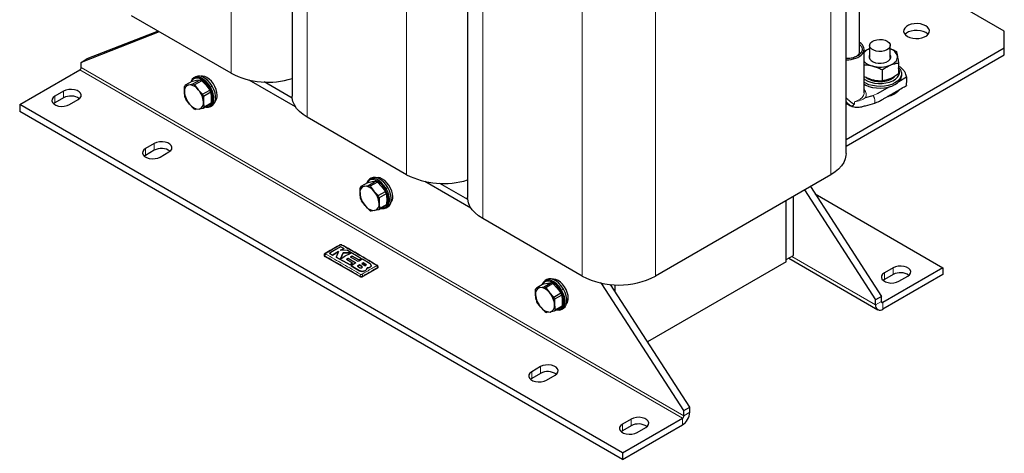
# Model space of a CAD drawing. Header units: millimetres. Extents: x 5 to 418, y 2 to 292.
# Tile 14 of 35: x 232 to 308, y 50 to 84. Entities that reach past the tile are written whole.
import ezdxf

# ---------------------------------------------------------------- set-up
doc = ezdxf.new("R2010")
doc.units = ezdxf.units.MM

msp = doc.modelspace()

# ---------------------------------------------------------------- linework, layer by layer
at = {"color": 7, "linetype": 'Continuous', "lineweight": 18}
for p, q in [((248.0576, 79.4837), (248.0576, 103.0001)), ((253.9407, 76.0874), (253.9407, 99.6038)), ((261.6341, 71.6462), (261.6341, 95.1625)), ((294.4438, 71.6462), (294.4438, 95.1625)), ((267.5172, 68.2499), (267.5172, 91.7663)), ((275.2105, 63.8087), (275.2105, 87.325)), ((280.8674, 63.8087), (280.8674, 87.325)), ((282.9604, 52.8282), (236.3479, 79.737)), ((283.0735, 53.0241), (236.4611, 79.933)), ((246.599, 78.484), (246.4633, 78.4056)), ((234.4246, 77.7123), (234.4246, 77.1897)), ((235.1034, 78.1042), (235.1034, 77.5816)), ((246.3863, 78.3605), (246.4633, 78.4056)), ((297.7008, 77.7647), (298.0481, 77.9067)), ((296.259, 77.2812), (296.259, 77.0976)), ((242.1179, 74.0548), (242.1179, 73.5322)), ((241.4391, 73.6629), (241.4391, 73.1403)), ((259.9627, 70.523), (260.0397, 70.5681)), ((260.1755, 70.6465), (260.0397, 70.5681)), ((255.2984, 65.3356), (255.2984, 65.3763)), ((291.4117, 65.3225), (297.8945, 61.5801)), ((257.9941, 64.2243), (257.9941, 64.2216)), ((258.1731, 64.5445), (258.1731, 64.5419)), ((258.4801, 64.7172), (258.4801, 64.7146)), ((259.3713, 64.4212), (259.3713, 64.4619)), ((298.5733, 64.062), (298.5733, 63.5394)), ((299.2522, 64.4538), (299.2522, 63.9313)), ((258.0137, 63.7681), (258.0137, 63.8088)), ((258.24, 63.7681), (258.24, 63.8088)), ((273.5392, 62.6855), (273.6162, 62.7306)), ((273.7519, 62.8089), (273.6162, 62.7306)), ((297.8945, 61.5801), (298.3471, 61.8414)), ((298.3471, 61.8413), (298.4602, 61.776)), ((298.4602, 61.776), (298.4602, 61.2534)), ((271.3073, 56.4204), (271.3073, 55.8978)), ((271.9861, 56.8123), (271.9861, 56.2897)), ((279.0006, 52.7629), (279.0006, 52.2403)), ((282.9604, 52.3056), (282.9604, 52.8282)), ((283.0735, 53.0241), (283.5261, 53.2854)), ((278.3218, 52.371), (278.3218, 51.8484))]:
    msp.add_line(p, q, dxfattribs=at)
at = {"color": 7, "linetype": 'Continuous', "lineweight": 25}
for p, q in [((252.7692, 101.2366), (252.7692, 77.7202)), ((296.6483, 81.1127), (296.6483, 94.0992)), ((266.3456, 93.3991), (266.3456, 69.8827)), ((295.6154, 73.279), (295.6154, 93.5029)), ((307.8506, 82.7425), (296.6483, 89.2094)), ((248.0576, 79.4837), (240.3643, 83.9249)), ((242.5006, 82.6917), (236.4611, 80.3249)), ((242.414, 82.7417), (236.9136, 80.5861)), ((307.8506, 81.4363), (307.8506, 82.7425)), ((297.4339, 81.6327), (297.4339, 80.7116)), ((299.0339, 80.7116), (299.0339, 81.6327)), ((295.6154, 74.373), (307.8506, 81.4363)), ((295.6154, 73.8505), (307.8506, 80.9137)), ((296.6424, 81.0514), (296.6483, 81.1127)), ((297.0083, 77.9683), (297.0083, 81.3294)), ((299.0694, 80.7948), (299.0339, 80.8922)), ((307.8506, 80.9137), (307.8506, 81.4363)), ((236.4611, 80.3249), (236.9136, 80.5861)), ((236.4611, 79.933), (236.4611, 80.3249)), ((299.6682, 80.276), (299.6682, 79.4292)), ((231.7093, 77.0592), (236.3479, 79.737)), ((245.3246, 79.2134), (245.1889, 79.135)), ((298.3973, 79.7435), (298.3973, 78.8967)), ((299.6857, 78.8521), (300.2895, 79.2007)), ((299.9139, 79.3072), (299.9139, 79.4378)), ((300.2764, 79.2369), (300.2764, 79.2813)), ((244.4493, 78.0402), (244.4564, 78.4634)), ((245.0719, 78.8844), (244.5177, 78.5645)), ((244.5177, 78.5645), (244.788, 78.5984)), ((244.788, 78.5984), (245.1038, 78.6585)), ((245.0719, 78.8844), (245.3876, 78.9445)), ((245.1038, 78.6585), (245.6579, 78.9784)), ((245.7909, 78.9085), (245.2368, 78.5886)), ((245.2368, 78.5886), (245.5227, 78.2124)), ((245.3876, 78.9445), (245.6579, 78.9784)), ((245.7909, 78.9085), (246.1223, 78.5585)), ((246.1223, 78.5585), (246.4082, 78.1823)), ((253.0298, 76.9004), (249.4658, 78.9578)), ((252.7778, 77.5683), (250.6229, 78.8124)), ((298.0481, 77.9067), (298.9888, 78.4498)), ((235.1034, 78.1042), (234.4246, 77.7123)), ((244.4876, 77.6431), (244.4493, 78.0402)), ((245.5227, 78.2124), (245.854, 77.8624)), ((245.854, 77.8624), (246.4082, 78.1823)), ((245.9257, 77.6915), (245.9186, 77.2682)), ((246.4799, 78.0114), (245.9257, 77.6915)), ((246.4799, 78.0114), (246.5182, 77.6144)), ((297.1106, 77.6014), (297.7008, 77.7647)), ((299.3089, 77.8768), (299.422, 77.9422)), ((278.3218, 50.1504), (231.7093, 77.0592)), ((231.7093, 77.0592), (231.7093, 76.5366)), ((234.4246, 77.1897), (234.3306, 77.1245)), ((235.1034, 77.5816), (234.4246, 77.1897)), ((235.556, 77.0592), (236.2348, 77.4511)), ((244.8452, 77.096), (244.5593, 77.4722)), ((245.1766, 76.746), (244.8452, 77.096)), ((246.4498, 77.09), (245.8956, 76.7701)), ((245.9186, 77.2682), (245.9569, 76.8712)), ((245.9569, 76.8712), (246.5111, 77.1911)), ((246.4688, 76.9179), (246.6045, 76.9963)), ((246.5182, 77.6144), (246.5111, 77.1911)), ((295.6154, 77.1723), (295.9517, 76.9782)), ((278.3218, 49.6278), (231.7093, 76.5366)), ((245.5799, 76.71), (245.3096, 76.6761)), ((245.8956, 76.7701), (245.5799, 76.71)), ((261.6341, 71.6462), (253.9407, 76.0874)), ((242.1179, 74.0548), (241.4391, 73.6629)), ((241.4391, 73.1403), (241.3451, 73.0751)), ((242.1179, 73.5322), (241.4391, 73.1403)), ((242.5705, 73.0098), (243.2493, 73.4017)), ((294.4438, 71.6462), (280.8674, 63.8087)), ((258.6483, 71.0469), (258.0942, 70.727)), ((258.3645, 70.7609), (258.6802, 70.821)), ((258.6483, 71.0469), (258.9641, 71.107)), ((258.6802, 70.821), (259.2344, 71.1409)), ((258.9011, 71.3759), (258.7653, 71.2975)), ((259.3674, 71.071), (258.8132, 70.7511)), ((258.9641, 71.107), (259.2344, 71.1409)), ((259.3674, 71.071), (259.6987, 70.721)), ((266.6063, 69.0628), (263.0423, 71.1203)), ((266.3543, 69.7308), (264.1993, 70.9748)), ((258.0257, 70.2026), (258.0329, 70.6259)), ((258.0641, 69.8056), (258.0257, 70.2026)), ((258.0942, 70.727), (258.3645, 70.7609)), ((258.8132, 70.7511), (259.0991, 70.3749)), ((259.0991, 70.3749), (259.4305, 70.0249)), ((259.4305, 70.0249), (259.9847, 70.3448)), ((260.0563, 70.1739), (259.5022, 69.8539)), ((259.6987, 70.721), (259.9847, 70.3448)), ((260.0563, 70.1739), (260.0947, 69.7768)), ((292.4013, 70.4671), (297.8945, 61.972)), ((292.8539, 70.7283), (298.3471, 62.2333)), ((293.2255, 70.1536), (303.0988, 64.4538)), ((258.4217, 69.2585), (258.1357, 69.6347)), ((259.5022, 69.8539), (259.495, 69.4307)), ((259.495, 69.4307), (259.5334, 69.0337)), ((259.5334, 69.0337), (260.0875, 69.3536)), ((260.0947, 69.7768), (260.0875, 69.3536)), ((290.9931, 65.0809), (290.9931, 69.6541)), ((290.9931, 64.911), (290.9931, 69.6541)), ((291.5588, 65.4075), (291.5588, 69.9807)), ((258.753, 68.9085), (258.4217, 69.2585)), ((259.1563, 68.8725), (258.886, 68.8386)), ((259.4721, 68.9326), (259.1563, 68.8725)), ((260.0262, 69.2525), (259.4721, 68.9326)), ((260.0452, 69.0804), (260.181, 69.1588)), ((275.2105, 63.8087), (267.5172, 68.2499)), ((255.6554, 65.5676), (255.9041, 65.4335)), ((255.6554, 65.5676), (255.6554, 65.565)), ((255.9041, 65.4309), (255.6554, 65.565)), ((255.9041, 65.4335), (256.3542, 65.7068)), ((256.3542, 65.7042), (255.9041, 65.4309)), ((256.3542, 65.7068), (256.178, 65.284)), ((256.7656, 65.9297), (256.5167, 66.0644)), ((256.5243, 65.8018), (256.7656, 65.9297)), ((256.7656, 65.927), (256.5243, 65.7992)), ((257.0487, 65.7746), (256.5243, 65.8018)), ((256.7165, 65.6031), (256.5255, 65.1423)), ((256.5255, 65.1397), (256.7165, 65.6005)), ((257.3186, 65.5969), (256.7165, 65.6031)), ((256.7165, 65.6031), (256.7165, 65.6005)), ((256.7165, 65.6005), (257.3186, 65.5943)), ((256.7656, 65.9297), (256.7656, 65.927)), ((258.1346, 65.1549), (257.0487, 65.7746)), ((255.2515, 65.4415), (255.2515, 65.4009)), ((258.0137, 63.7681), (255.2984, 65.3356)), ((255.9041, 65.4335), (255.9041, 65.4309)), ((256.178, 65.284), (257.2529, 64.6716)), ((256.178, 65.284), (256.178, 65.2814)), ((257.2529, 64.669), (256.178, 65.2814)), ((256.9701, 65.0922), (257.1144, 65.1823)), ((257.1144, 65.1796), (256.9701, 65.0896)), ((257.457, 64.8082), (256.9701, 65.0922)), ((257.1144, 65.1823), (257.7002, 64.8382)), ((257.1144, 65.1823), (257.1144, 65.1796)), ((257.7002, 64.8356), (257.1144, 65.1796)), ((257.2529, 64.6716), (257.457, 64.8082)), ((257.457, 64.8056), (257.2529, 64.669)), ((257.2923, 65.2843), (257.4228, 65.3526)), ((257.4228, 65.35), (257.2923, 65.2817)), ((257.8784, 64.9402), (257.2923, 65.2843)), ((257.7002, 64.8382), (257.3519, 64.6129)), ((257.4228, 65.3526), (257.9302, 65.0564)), ((257.4228, 65.3526), (257.4228, 65.35)), ((257.9302, 65.0538), (257.4228, 65.35)), ((257.457, 64.8082), (257.457, 64.8056)), ((258.2132, 65.1083), (257.8784, 64.9402)), ((257.9302, 65.0564), (258.1346, 65.1549)), ((258.1346, 65.1523), (257.9302, 65.0538)), ((257.9302, 65.0564), (257.9302, 65.0538)), ((258.1346, 65.1549), (258.1346, 65.1523)), ((258.2831, 64.8398), (258.1569, 64.772)), ((258.1569, 64.7694), (258.2831, 64.8372)), ((258.1569, 64.772), (258.3539, 64.6483)), ((258.8117, 64.7475), (258.2132, 65.1083)), ((258.4801, 64.7172), (258.2831, 64.8398)), ((258.2831, 64.8398), (258.2831, 64.8372)), ((258.2831, 64.8372), (258.4801, 64.7146)), ((290.9931, 64.911), (280.2663, 58.7186)), ((290.9931, 65.0809), (291.5588, 65.4075)), ((291.1773, 65.1872), (298.0602, 61.2138)), ((257.2529, 64.6716), (257.2529, 64.669)), ((257.3519, 64.6129), (257.9941, 64.2243)), ((257.3519, 64.6129), (257.3519, 64.6103)), ((257.9941, 64.2216), (257.3519, 64.6103)), ((257.9761, 64.6684), (257.8319, 64.5801)), ((257.8319, 64.5775), (257.9761, 64.6657)), ((257.8319, 64.5801), (258.0289, 64.4573)), ((258.1731, 64.5445), (257.9761, 64.6684)), ((257.9761, 64.6684), (257.9761, 64.6657)), ((257.9761, 64.6657), (258.1731, 64.5419)), ((259.3713, 64.4212), (258.24, 63.7681)), ((258.2904, 64.1868), (258.2904, 64.1842)), ((258.5604, 64.3638), (258.5758, 64.4512)), ((258.5722, 64.4283), (258.5604, 64.3612)), ((258.5604, 64.3638), (258.5604, 64.3612)), ((258.5773, 64.428), (258.5773, 64.4306)), ((258.8117, 64.5067), (258.8117, 64.504)), ((258.8973, 64.6227), (258.8973, 64.6253)), ((259.4182, 64.4865), (259.4182, 64.5271)), ((303.0988, 64.4538), (298.4602, 61.776)), ((299.2522, 64.4538), (298.5733, 64.062)), ((303.0988, 64.4538), (303.0988, 63.9313)), ((272.2248, 63.2094), (271.6706, 62.8894)), ((272.2248, 63.2094), (272.5405, 63.2695)), ((272.2567, 62.9835), (272.8108, 63.3034)), ((272.4775, 63.5383), (272.3418, 63.46)), ((272.9438, 63.2335), (272.3897, 62.9136)), ((272.5405, 63.2695), (272.8108, 63.3034)), ((272.9438, 63.2335), (273.2752, 62.8835)), ((276.7379, 63.214), (276.6187, 63.2828)), ((276.7379, 63.214), (276.7948, 63.2469)), ((283.0735, 53.4161), (276.7379, 63.214)), ((303.0988, 63.9313), (298.4602, 61.2534)), ((298.5733, 63.5394), (298.4794, 63.4741)), ((299.2522, 63.9313), (298.5733, 63.5394)), ((299.7047, 63.4088), (300.3835, 63.8007)), ((271.6022, 62.3651), (271.6093, 62.7884)), ((271.6706, 62.8894), (271.9409, 62.9233)), ((271.9409, 62.9233), (272.2567, 62.9835)), ((272.3897, 62.9136), (272.6756, 62.5374)), ((272.6756, 62.5374), (273.0069, 62.1873)), ((273.0069, 62.1873), (273.5611, 62.5073)), ((273.2752, 62.8835), (273.5611, 62.5073)), ((283.5261, 53.6773), (277.3925, 63.1627)), ((277.7561, 62.6004), (277.7561, 63.1381)), ((271.6405, 61.9681), (271.6022, 62.3651)), ((271.9981, 61.4209), (271.7122, 61.7972)), ((273.0786, 62.0164), (273.0715, 61.5932)), ((273.6328, 62.3363), (273.0786, 62.0164)), ((273.6328, 62.3363), (273.6711, 61.9393)), ((273.6711, 61.9393), (273.664, 61.5161)), ((298.3471, 62.2333), (297.8945, 61.972)), ((297.8945, 61.5801), (297.8945, 61.972)), ((298.3471, 61.8414), (298.3471, 62.2333)), ((272.3295, 61.0709), (271.9981, 61.4209)), ((272.7328, 61.035), (272.4625, 61.0011)), ((273.0485, 61.0951), (272.7328, 61.035)), ((273.6027, 61.415), (273.0485, 61.0951)), ((273.0715, 61.5932), (273.1098, 61.1961)), ((273.1098, 61.1961), (273.664, 61.5161)), ((273.6217, 61.2429), (273.7574, 61.3213)), ((271.9861, 56.8123), (271.3073, 56.4204)), ((271.3073, 55.8978), (271.2133, 55.8325)), ((271.9861, 56.2897), (271.3073, 55.8978)), ((272.4387, 55.7673), (273.1175, 56.1591)), ((283.0735, 53.4161), (283.5261, 53.6773)), ((283.0735, 53.0241), (283.0735, 53.4161)), ((283.5261, 53.2854), (283.5261, 53.6773)), ((278.3218, 50.1504), (282.9604, 52.8282)), ((279.0006, 52.7629), (278.3218, 52.371)), ((278.3218, 51.8484), (278.2278, 51.7831)), ((278.3218, 49.6278), (282.9604, 52.3056)), ((279.0006, 52.2403), (278.3218, 51.8484)), ((279.4532, 51.7179), (280.132, 52.1097)), ((278.3218, 50.1504), (278.3218, 49.6278))]:
    msp.add_line(p, q, dxfattribs=at)
at = {"color": 7, "linetype": 'Continuous', "lineweight": 25, "flags": 128}
for points in [[(300.3552, 82.3343), (300.545, 82.2485), (300.7648, 82.1914), (301.002, 82.1663), (301.2426, 82.1747), (301.4728, 82.2161), (301.6791, 82.2881), (301.8495, 82.3865), (301.9742, 82.5056), (302.046, 82.6384), (302.0605, 82.7774), (302.0171, 82.9143), (301.9181, 83.0412), (301.7695, 83.1507), (301.5797, 83.2365), (301.3598, 83.2937), (301.1227, 83.3187), (300.8821, 83.3103), (300.6519, 83.2689), (300.4456, 83.1969), (300.2752, 83.0985), (300.1504, 82.9794), (300.0787, 82.8466), (300.0642, 82.7077), (300.1076, 82.5708), (300.2066, 82.4439), (300.3552, 82.3343)], [(301.954, 82.4812), (301.9181, 82.5186), (301.7695, 82.6281), (301.5797, 82.714), (301.3598, 82.7711), (301.1227, 82.7962), (300.8821, 82.7878), (300.6519, 82.7463), (300.4456, 82.6744), (300.2752, 82.5759), (300.1706, 82.4812)], [(298.7996, 81.9593), (298.9312, 81.859), (299.0112, 81.742), (299.0335, 81.6169), (298.9964, 81.493), (298.9029, 81.3794), (298.7597, 81.2846), (298.5775, 81.2156), (298.3698, 81.1776), (298.1521, 81.1733), (297.9404, 81.2031), (297.7505, 81.2647), (297.5965, 81.3536), (297.4897, 81.4633), (297.4381, 81.5855), (297.4455, 81.7112), (297.5115, 81.831), (297.6309, 81.9362), (297.7952, 82.0189), (297.9919, 82.0729), (298.2066, 82.0943), (298.4233, 82.0814), (298.626, 82.0353), (298.7996, 81.9593)], [(297.4339, 80.8922), (297.4043, 80.8204), (297.3985, 80.6938), (297.4496, 80.5707), (297.5541, 80.4595), (297.705, 80.3676), (297.8919, 80.3014), (298.1021, 80.2654), (298.3213, 80.262), (298.5346, 80.2915), (298.7273, 80.3519), (298.8865, 80.439), (299.0011, 80.5469), (299.0635, 80.6682), (299.0694, 80.7948), (299.0694, 80.7948)], [(299.0328, 80.1089), (299.1696, 80.1745), (299.2904, 80.2499), (299.3932, 80.3338), (299.4761, 80.4246), (299.5377, 80.521), (299.5771, 80.6211), (299.5934, 80.7234), (299.5865, 80.826)], [(246.4633, 78.4056), (246.3037, 78.642), (246.1204, 78.8476), (245.9224, 79.012), (245.7197, 79.127), (245.5225, 79.1868), (245.3407, 79.1884), (245.1833, 79.1317), (245.0583, 79.0197), (244.972, 78.8578), (244.9596, 78.8196)], [(246.599, 78.484), (246.4395, 78.7204), (246.2561, 78.926), (246.0582, 79.0904), (245.8555, 79.2054), (245.6583, 79.2652), (245.4764, 79.2668), (245.3246, 79.2134)], [(246.9828, 77.7783), (246.963, 77.9932), (246.9044, 78.2204), (246.81, 78.4482), (246.6846, 78.6654), (246.5345, 78.8611), (246.3671, 79.0253), (246.1909, 79.15), (246.0146, 79.2288), (245.8472, 79.2578), (245.7388, 79.2473)], [(297.0083, 79.0495), (297.0765, 78.9997), (297.2909, 78.8803), (297.5416, 78.7873), (297.8189, 78.7243), (298.1122, 78.6938), (298.4101, 78.6969), (298.7012, 78.7335), (298.9744, 78.8022), (299.2192, 78.9003), (299.426, 79.0241), (299.5871, 79.1688), (299.6962, 79.3289), (299.749, 79.4982), (299.7437, 79.6702)], [(299.9026, 79.5502), (299.91, 79.3713), (299.8603, 79.1947), (299.7552, 79.0263), (299.5983, 78.8719), (299.3949, 78.7368), (299.152, 78.6256), (298.8779, 78.5421), (298.5818, 78.489), (298.2738, 78.4683), (297.9645, 78.4805), (297.6644, 78.5254), (297.3837, 78.6014), (297.1319, 78.7058), (297.0083, 78.7745)], [(297.0132, 78.6409), (297.1319, 78.5751), (297.3837, 78.4707), (297.6644, 78.3948), (297.9645, 78.3499), (298.2738, 78.3376), (298.5818, 78.3584), (298.8779, 78.4114), (299.152, 78.495), (299.3949, 78.6062), (299.5983, 78.7413), (299.7552, 78.8956), (299.8603, 79.064), (299.91, 79.2407), (299.9139, 79.3072)], [(297.1776, 79.1512), (297.3354, 79.0422), (297.5524, 78.943), (297.8012, 78.8731), (298.0703, 78.8356), (298.3471, 78.8324), (298.6185, 78.8637), (298.8719, 78.9279), (299.0956, 79.0221), (299.2789, 79.1418), (299.3564, 79.2134)], [(299.7437, 79.6702), (299.6803, 79.8383), (299.6682, 79.8589)], [(246.3863, 78.3605), (246.2347, 78.5851), (246.0605, 78.7804), (245.8725, 78.9366), (245.6799, 79.0458), (245.4926, 79.1027), (245.3198, 79.1042), (245.1703, 79.0504), (245.0516, 78.9439), (244.9878, 78.8358)], [(246.6045, 76.9963), (246.6101, 76.9996), (246.7351, 77.1116), (246.8214, 77.2735), (246.8648, 77.4771), (246.8631, 77.7121), (246.8163, 77.9669), (246.7268, 78.2285), (246.599, 78.484)], [(234.4246, 77.7123), (234.2881, 77.6071), (234.2086, 77.4839), (234.1923, 77.3528), (234.2407, 77.2244), (234.3499, 77.109), (234.5109, 77.016), (234.7107, 76.953), (234.9332, 76.9251), (235.1603, 76.9345), (235.3737, 76.9804), (235.556, 77.0592)], [(236.2348, 77.4511), (236.3713, 77.5563), (236.4508, 77.6795), (236.4671, 77.8106), (236.4187, 77.939), (236.3095, 78.0544), (236.1485, 78.1473), (235.9487, 78.2103), (235.7262, 78.2383), (235.4991, 78.2289), (235.2857, 78.183), (235.1034, 78.1042)], [(246.0809, 76.8771), (246.1351, 76.8661), (246.317, 76.8645), (246.4743, 76.9212), (246.5993, 77.0333), (246.6857, 77.1951), (246.7291, 77.3987), (246.7273, 77.6338), (246.6805, 77.8885), (246.591, 78.1501), (246.4633, 78.4056)], [(246.1091, 76.8934), (246.2473, 76.8965), (246.3968, 76.9503), (246.5155, 77.0568), (246.5976, 77.2106), (246.6388, 77.404), (246.6371, 77.6273), (246.5927, 77.8693), (246.5076, 78.1178), (246.3863, 78.3605)], [(253.9407, 76.0874), (253.6204, 76.2961), (253.3461, 76.5256), (253.1216, 76.7725), (252.9503, 77.0333), (252.8347, 77.304), (252.7765, 77.5808), (252.7692, 77.7202)], [(243.2493, 73.4017), (243.3858, 73.5069), (243.4653, 73.6301), (243.4816, 73.7612), (243.4332, 73.8896), (243.324, 74.005), (243.163, 74.0979), (242.9632, 74.1609), (242.7407, 74.1889), (242.5136, 74.1795), (242.3002, 74.1336), (242.1179, 74.0548)], [(241.4391, 73.6629), (241.3026, 73.5577), (241.2231, 73.4345), (241.2068, 73.3034), (241.2552, 73.175), (241.3644, 73.0596), (241.5254, 72.9666), (241.7252, 72.9036), (241.9477, 72.8757), (242.1748, 72.8851), (242.3882, 72.931), (242.5705, 73.0098)], [(295.6154, 73.279), (295.6081, 73.1396), (295.5499, 72.8627), (295.4343, 72.592), (295.263, 72.3313), (295.0385, 72.0844), (294.7641, 71.8549), (294.4438, 71.6462)], [(260.0397, 70.5681), (259.8802, 70.8045), (259.6968, 71.0101), (259.4988, 71.1745), (259.2962, 71.2895), (259.099, 71.3493), (258.9171, 71.3509), (258.7598, 71.2942), (258.6348, 71.1822), (258.5484, 71.0203), (258.536, 70.982)], [(259.9627, 70.523), (259.8112, 70.7476), (259.637, 70.9429), (259.4489, 71.0991), (259.2564, 71.2083), (259.069, 71.2651), (258.8963, 71.2667), (258.7468, 71.2128), (258.628, 71.1064), (258.5643, 70.9983)], [(260.1755, 70.6465), (260.0159, 70.8829), (259.8326, 71.0885), (259.6346, 71.2529), (259.4319, 71.3679), (259.2347, 71.4276), (259.0529, 71.4293), (258.9011, 71.3759)], [(260.5593, 69.9408), (260.5394, 70.1557), (260.4808, 70.3828), (260.3865, 70.6107), (260.2611, 70.8279), (260.1109, 71.0235), (259.9435, 71.1878), (259.7673, 71.3125), (259.5911, 71.3913), (259.4237, 71.4203), (259.3152, 71.4098)], [(259.6574, 69.0396), (259.7116, 69.0286), (259.8934, 69.027), (260.0508, 69.0837), (260.1758, 69.1957), (260.2621, 69.3576), (260.3055, 69.5612), (260.3038, 69.7962), (260.257, 70.051), (260.1675, 70.3126), (260.0397, 70.5681)], [(259.6856, 69.0559), (259.8237, 69.059), (259.9732, 69.1128), (260.092, 69.2193), (260.174, 69.3731), (260.2152, 69.5665), (260.2136, 69.7897), (260.1691, 70.0317), (260.0841, 70.2803), (259.9627, 70.523)], [(260.181, 69.1588), (260.1865, 69.162), (260.3115, 69.2741), (260.3979, 69.436), (260.4413, 69.6396), (260.4395, 69.8746), (260.3927, 70.1294), (260.3032, 70.391), (260.1755, 70.6465)], [(267.5172, 68.2499), (267.1969, 68.4586), (266.9225, 68.6881), (266.698, 68.935), (266.5267, 69.1957), (266.4111, 69.4665), (266.3529, 69.7433), (266.3456, 69.8827)], [(298.5733, 64.062), (298.4369, 63.9567), (298.3573, 63.8336), (298.3411, 63.7025), (298.3895, 63.574), (298.4986, 63.4586), (298.6596, 63.3657), (298.8594, 63.3027), (299.0819, 63.2747), (299.3091, 63.2841), (299.5224, 63.3301), (299.7047, 63.4088)], [(300.3835, 63.8007), (300.52, 63.9059), (300.5996, 64.0291), (300.6158, 64.1602), (300.5674, 64.2887), (300.4583, 64.404), (300.2973, 64.497), (300.0974, 64.56), (299.8749, 64.5879), (299.6478, 64.5786), (299.4344, 64.5326), (299.2522, 64.4538)], [(273.6162, 62.7306), (273.4566, 62.967), (273.2733, 63.1726), (273.0753, 63.337), (272.8726, 63.452), (272.6754, 63.5118), (272.4936, 63.5134), (272.3362, 63.4567), (272.2112, 63.3446), (272.1249, 63.1828), (272.1125, 63.1445)], [(273.5392, 62.6855), (273.3876, 62.9101), (273.2134, 63.1054), (273.0254, 63.2616), (272.8328, 63.3708), (272.6455, 63.4276), (272.4727, 63.4291), (272.3232, 63.3753), (272.2045, 63.2688), (272.1407, 63.1608)], [(273.7519, 62.8089), (273.5924, 63.0454), (273.409, 63.251), (273.2111, 63.4154), (273.0084, 63.5303), (272.8112, 63.5901), (272.6293, 63.5917), (272.4775, 63.5383)], [(274.1357, 62.1032), (274.1159, 62.3182), (274.0573, 62.5453), (273.9629, 62.7732), (273.8375, 62.9904), (273.6874, 63.186), (273.52, 63.3503), (273.3438, 63.475), (273.1675, 63.5538), (273.0001, 63.5828), (272.8917, 63.5723)], [(273.2338, 61.2021), (273.288, 61.1911), (273.4699, 61.1895), (273.6272, 61.2461), (273.7522, 61.3582), (273.8386, 61.5201), (273.882, 61.7237), (273.8802, 61.9587), (273.8334, 62.2135), (273.7439, 62.4751), (273.6162, 62.7306)], [(273.262, 61.2184), (273.4002, 61.2215), (273.5497, 61.2753), (273.6684, 61.3818), (273.7505, 61.5355), (273.7917, 61.7289), (273.79, 61.9522), (273.7456, 62.1942), (273.6605, 62.4428), (273.5392, 62.6855)], [(273.7574, 61.3213), (273.763, 61.3245), (273.888, 61.4366), (273.9743, 61.5985), (274.0177, 61.802), (274.016, 62.0371), (273.9692, 62.2918), (273.8797, 62.5535), (273.7519, 62.8089)], [(271.3073, 56.4204), (271.1708, 56.3152), (271.0913, 56.192), (271.075, 56.0609), (271.1234, 55.9324), (271.2325, 55.8171), (271.3936, 55.7241), (271.5934, 55.6611), (271.8159, 55.6332), (272.043, 55.6425), (272.2564, 55.6885), (272.4387, 55.7673)], [(273.1175, 56.1591), (273.2539, 56.2644), (273.3335, 56.3875), (273.3498, 56.5186), (273.3014, 56.6471), (273.1922, 56.7625), (273.0312, 56.8554), (272.8314, 56.9184), (272.6089, 56.9463), (272.3817, 56.937), (272.1684, 56.891), (271.9861, 56.8123)], [(280.132, 52.1097), (280.2684, 52.215), (280.348, 52.3381), (280.3643, 52.4693), (280.3159, 52.5977), (280.2067, 52.7131), (280.0457, 52.806), (279.8459, 52.869), (279.6234, 52.897), (279.3962, 52.8876), (279.1829, 52.8417), (279.0006, 52.7629)], [(278.3218, 52.371), (278.1853, 52.2658), (278.1058, 52.1426), (278.0895, 52.0115), (278.1379, 51.883), (278.247, 51.7677), (278.4081, 51.6747), (278.6079, 51.6117), (278.8304, 51.5838), (279.0575, 51.5932), (279.2709, 51.6391), (279.4532, 51.7179)]]:
    msp.add_lwpolyline(points, dxfattribs=at)
at = {"color": 7, "linetype": 'Continuous', "lineweight": 18, "flags": 128}
msp.add_lwpolyline([(296.259, 77.2812), (296.4968, 77.366), (296.6984, 77.4777), (296.8547, 77.6115), (296.9587, 77.7612), (297.0057, 77.9203), (297.0083, 77.9683)], dxfattribs=at)
at = {"color": 7, "linetype": 'Continuous', "lineweight": 25}
for centre, radius, start, end in [((297.8298, 80.3528), 1.1002, 111.024669, 138.300017), ((298.7492, 80.5422), 0.8841, 18.723905, 71.213869), ((297.9336, 81.2665), 1.2649, 222.99029, 258.443154), ((298.2297, 82.1676), 2.2098, 255.601207, 291.311336), ((236.2154, 79.9441), 0.2459, 302.605478, 357.394522), ((250.9061, 85.0208), 6.2268, 242.777563, 287.410167), ((299.1457, 79.3646), 0.7793, 13.78061, 47.894194), ((244.9194, 78.1368), 0.4799, 105.883566, 191.615255), ((244.9064, 78.2595), 0.494, 141.878782, 155.62004), ((244.7889, 77.708), 0.8904, 34.50629, 90.059275), ((244.7011, 77.7305), 1.0116, 58.024616, 66.540949), ((245.2552, 78.0504), 1.0116, 58.024616, 66.540949), ((235.6632, 76.5551), 1.1691, 55.297885, 118.60389), ((246.0748, 78.1667), 1.6304, 184.450083, 221.048446), ((244.2931, 77.1417), 1.6304, 4.450083, 41.048446), ((244.1411, 77.0436), 1.8985, 19.951525, 25.547003), ((244.6953, 77.3636), 1.8985, 19.951525, 25.547003), ((246.3534, 77.738), 0.6307, 320.63643, 3.663665), ((298.4125, 79.4711), 1.829, 284.499662, 299.346831), ((298.6402, 79.2144), 1.4961, 282.087182, 318.427866), ((246.2722, 78.291), 1.8985, 199.951525, 205.547003), ((245.5789, 77.6004), 0.8904, 214.50629, 270.059275), ((245.4485, 77.1716), 0.4799, 285.883566, 11.615255), ((246.0611, 77.395), 0.494, 321.878782, 335.62004), ((245.7123, 77.6041), 1.0116, 238.024616, 246.540949), ((245.507, 77.0751), 0.494, 321.878782, 335.62004), ((242.6777, 72.5058), 1.1691, 55.297885, 118.60389), ((264.4825, 77.1833), 6.2268, 242.777563, 287.410167), ((258.2775, 69.893), 1.0116, 58.024616, 66.540949), ((258.8317, 70.2129), 1.0116, 58.024616, 66.540949), ((258.4958, 70.2993), 0.4799, 105.883566, 191.615255), ((259.6512, 70.3292), 1.6304, 184.450083, 221.048446), ((258.4828, 70.422), 0.494, 141.878782, 155.62004), ((258.3654, 69.8705), 0.8904, 34.50629, 90.059275), ((257.8695, 69.3042), 1.6304, 4.450083, 41.048446), ((258.2718, 69.526), 1.8985, 19.951525, 25.547003), ((259.8486, 70.4534), 1.8985, 199.951525, 205.547003), ((259.025, 69.3341), 0.4799, 285.883566, 11.615255), ((257.7176, 69.2061), 1.8985, 19.951525, 25.547003), ((259.6376, 69.5575), 0.494, 321.878782, 335.62004), ((259.9298, 69.9005), 0.6307, 320.63643, 3.663665), ((259.1554, 69.7629), 0.8904, 214.50629, 270.059275), ((259.2887, 69.7666), 1.0116, 238.024616, 246.540949), ((259.0834, 69.2376), 0.494, 321.878782, 335.62004), ((255.3438, 65.5076), 0.0552, 55.218192, 114.711293), ((256.477, 66.1611), 0.0558, 55.563162, 114.467155), ((255.3316, 65.4089), 0.0805, 185.694799, 245.625342), ((259.3257, 64.595), 0.0535, 62.680133, 125.641759), ((259.3381, 64.4945), 0.0805, 294.374658, 354.305201), ((299.8119, 62.9048), 1.1691, 55.297885, 118.60389), ((258.1268, 63.9864), 0.2459, 242.609672, 297.390328), ((272.4081, 62.3754), 1.0116, 58.024616, 66.540949), ((278.0389, 69.2476), 6.1305, 242.524312, 297.475688), ((272.0723, 62.4618), 0.4799, 105.883566, 191.615255), ((272.0593, 62.5845), 0.494, 141.878782, 155.62004), ((271.9418, 62.033), 0.8904, 34.50629, 90.059275), ((271.854, 62.0555), 1.0116, 58.024616, 66.540949), ((271.446, 61.4667), 1.6304, 4.450083, 41.048446), ((271.8482, 61.6885), 1.8985, 19.951525, 25.547003), ((273.2277, 62.4916), 1.6304, 184.450083, 221.048446), ((273.4251, 62.6159), 1.8985, 199.951525, 205.547003), ((271.294, 61.3686), 1.8985, 19.951525, 25.547003), ((273.5063, 62.0629), 0.6307, 320.63643, 3.663665), ((298.416, 61.8302), 0.0699, 170.785963, 309.203285), ((272.7318, 61.9253), 0.8904, 214.50629, 270.059275), ((272.8652, 61.9291), 1.0116, 238.024616, 246.540949), ((272.6014, 61.4965), 0.4799, 285.883566, 11.615255), ((272.6599, 61.4001), 0.494, 321.878782, 335.62004), ((273.214, 61.72), 0.494, 321.878782, 335.62004), ((298.2394, 61.5242), 0.3494, 170.785963, 309.203285), ((272.5458, 55.2632), 1.1691, 55.297885, 118.60389), ((282.2979, 53.3413), 1.2294, 302.605478, 357.394522), ((282.8279, 53.0353), 0.2459, 302.605478, 357.394522), ((279.5603, 51.2138), 1.1691, 55.297885, 118.60389)]:
    msp.add_arc(centre, radius, start, end, dxfattribs=at)
at = {"color": 7, "linetype": 'Continuous', "lineweight": 18}
for centre, radius, start, end in [((296.6153, 77.8398), 0.5497, 334.301037, 44.354358), ((255.4691, 65.3705), 0.1708, 123.322552, 178.058611), ((256.6087, 66.1614), 0.0555, 64.386978, 124.524971), ((259.2006, 64.4561), 0.1708, 1.961622, 56.680543), ((258.1878, 63.7986), 0.1744, 123.127827, 176.6323), ((258.0659, 63.7986), 0.1743, 3.347507, 56.869306)]:
    msp.add_arc(centre, radius, start, end, dxfattribs=at)
at = {"color": 7, "linetype": 'Continuous', "lineweight": 25}
msp.add_ellipse((295.6883, 81.3063), major_axis=(1.3198, 0.0357), ratio=0.5945026, start_param=4.6410167, end_param=7.0235514, dxfattribs=at)
for points, knots in [([(296.6483, 81.7134), (296.6598, 81.7052), (296.7539, 81.6382), (296.8468, 81.4763), (296.8709, 81.242), (296.7556, 81.0119), (296.5216, 80.8146), (296.1932, 80.6765), (295.8727, 80.6082), (295.6786, 80.6183), (295.6154, 80.6216)], [0, 0, 0, 0, 0.0210163, 0.1718251, 0.3226346, 0.4734607, 0.624463, 0.7756142, 0.9269332, 1, 1, 1, 1]), ([(296.637, 81.1526), (296.6402, 81.1338), (296.6541, 81.0514), (296.5837, 80.9172), (296.4674, 80.8259), (296.4168, 80.7862)], [0, 0, 0, 0, 0.1434432, 0.6277536, 1, 1, 1, 1]), ([(297.4351, 81.3797), (297.42, 81.3732), (297.306, 81.3244), (297.1616, 81.253), (297.0369, 81.1698), (297.0083, 81.1507)], [0, 0, 0, 0, 0.1049819, 0.7950377, 1, 1, 1, 1]), ([(299.0339, 81.3802), (299.0802, 81.365), (299.24, 81.3124), (299.3948, 81.2336), (299.5048, 81.1776)], [0, 0, 0, 0, 0.2893719, 1, 1, 1, 1]), ([(299.5048, 81.1776), (299.5251, 81.1056), (299.5521, 81.0099), (299.5797, 80.8624), (299.5865, 80.826)], [0, 0, 0, 0, 0.7534206, 1, 1, 1, 1]), ([(299.5865, 80.826), (299.6078, 80.6965), (299.6355, 80.5283), (299.6621, 80.3231), (299.6682, 80.276)], [0, 0, 0, 0, 0.7702918, 1, 1, 1, 1]), ([(297.6802, 80.0272), (297.6632, 80.0315), (297.5344, 80.0637), (297.3071, 80.1025), (297.1036, 80.1079), (297.0083, 80.1104)], [0, 0, 0, 0, 0.0748771, 0.5670515, 1, 1, 1, 1]), ([(298.3973, 79.7435), (298.2809, 79.8012), (298.0458, 79.9176), (297.8028, 79.9905), (297.6802, 80.0272)], [0, 0, 0, 0, 0.495458, 1, 1, 1, 1]), ([(298.3973, 79.7435), (298.5005, 79.8144), (298.7088, 79.9577), (298.9241, 80.0582), (299.0328, 80.1089)], [0, 0, 0, 0, 0.495458, 1, 1, 1, 1]), ([(299.0328, 80.1089), (299.0478, 80.1151), (299.1619, 80.162), (299.377, 80.2305), (299.5706, 80.2607), (299.6682, 80.276)], [0, 0, 0, 0, 0.070088, 0.5307834, 1, 1, 1, 1]), ([(300.2895, 79.2007), (300.2572, 79.3311), (300.2057, 79.5392), (299.987, 79.798), (299.8208, 79.9508), (299.6967, 80.0221), (299.6682, 80.0384)], [0, 0, 0, 0, 0.4222253, 0.6737251, 0.9252249, 1, 1, 1, 1]), ([(296.9986, 79.2494), (297.1033, 79.1977), (297.3266, 79.0874), (297.5575, 79.0186), (297.6802, 78.982)], [0, 0, 0, 0, 0.4688283, 1, 1, 1, 1]), ([(299.6682, 79.4292), (299.565, 79.3582), (299.3567, 79.215), (299.1414, 79.1145), (299.0328, 79.0637)], [0, 0, 0, 0, 0.495458, 1, 1, 1, 1]), ([(300.2895, 79.2007), (300.2911, 79.1821), (300.296, 79.1259), (300.2938, 79.0092), (300.2839, 78.8738), (300.2745, 78.7566), (300.2706, 78.6734), (300.2701, 78.6078), (300.2743, 78.5615), (300.2816, 78.5366), (300.2853, 78.5415), (300.2868, 78.5435)], [0, 0, 0, 0, 0.0958324, 0.2891426, 0.459206, 0.5579888, 0.6570954, 0.7288025, 0.8009411, 0.9175736, 1, 1, 1, 1]), ([(297.6802, 78.982), (297.6972, 78.9778), (297.8259, 78.9456), (298.0686, 78.9048), (298.2871, 78.8994), (298.3973, 78.8967)], [0, 0, 0, 0, 0.070088, 0.5307834, 1, 1, 1, 1]), ([(297.785, 77.1718), (297.9246, 77.2192), (298.1766, 77.3047), (298.4554, 77.4833), (298.6841, 77.612), (298.9159, 77.7465), (299.2001, 77.9106), (299.5528, 78.1137), (299.9286, 78.3304), (300.1814, 78.4745), (300.2907, 78.5368)], [0, 0, 0, 0, 0.1399793, 0.2527945, 0.3348033, 0.4255337, 0.53537, 0.6806664, 0.861971, 1, 1, 1, 1]), ([(299.0328, 79.0637), (299.0177, 79.0576), (298.9037, 79.0107), (298.6886, 78.9422), (298.495, 78.9119), (298.3973, 78.8967)], [0, 0, 0, 0, 0.070088, 0.5307834, 1, 1, 1, 1]), ([(300.2918, 78.5457), (300.2936, 78.5636), (300.2961, 78.5879), (300.2909, 78.6388), (300.2895, 78.652)], [0, 0, 0, 0, 0.7423775, 1, 1, 1, 1]), ([(295.6154, 77.5767), (295.6579, 77.5423), (295.763, 77.4571), (295.9168, 77.3292), (296.0715, 77.1809), (296.1965, 77.1253), (296.259, 77.0976)], [0, 0, 0, 0, 0.1861428, 0.4595993, 0.7300194, 1, 1, 1, 1]), ([(295.6154, 77.3024), (295.6424, 77.2705), (295.7548, 77.1379), (295.8644, 77.0484), (295.9476, 76.9805)], [0, 0, 0, 0, 0.2405431, 1, 1, 1, 1]), ([(295.9379, 76.9858), (296.0245, 76.9457), (296.186, 76.8709), (296.4975, 76.8428), (296.7989, 76.8856), (297.2472, 77.0201), (297.586, 77.1118), (297.8269, 77.177)], [0, 0, 0, 0, 0.1455606, 0.2716076, 0.4701244, 0.6232949, 1, 1, 1, 1]), ([(295.9476, 76.9805), (295.9701, 76.9715), (296.0157, 76.9531), (296.1006, 76.9701), (296.1865, 77.0174), (296.2353, 77.0714), (296.259, 77.0976)], [0, 0, 0, 0, 0.2458592, 0.4999733, 0.7570889, 1, 1, 1, 1]), ([(255.3211, 65.557), (255.3192, 65.5562), (255.3022, 65.5488), (255.2781, 65.523), (255.2548, 65.4833), (255.2534, 65.4545), (255.2528, 65.4416)], [0, 0, 0, 0, 0.04285386, 0.39343158, 0.72965407, 1, 1, 1, 1]), ([(256.454, 66.2118), (256.4374, 66.2025), (256.0598, 65.9904), (255.682, 65.7682), (255.3207, 65.5558)], [0, 0, 0, 0, 0.0437347, 1, 1, 1, 1]), ([(256.5167, 66.0644), (256.3989, 65.9994), (256.1118, 65.841), (255.8247, 65.669), (255.6554, 65.5676)], [0, 0, 0, 0, 0.4103295, 1, 1, 1, 1]), ([(256.6312, 66.2111), (256.6298, 66.2123), (256.6164, 66.2232), (256.5793, 66.2322), (256.5226, 66.2363), (256.4772, 66.2265), (256.4568, 66.2129), (256.4544, 66.2113)], [0, 0, 0, 0, 0.0314747, 0.2834631, 0.5952218, 0.9527506, 1, 1, 1, 1]), ([(256.5255, 65.1423), (256.6433, 65.2201), (256.9076, 65.3947), (257.172, 65.5248), (257.3186, 65.5969)], [0, 0, 0, 0, 0.4454775, 1, 1, 1, 1]), ([(259.3491, 64.6409), (258.7718, 64.9813), (257.866, 65.5154), (256.9603, 66.0254), (256.6319, 66.2103)], [0, 0, 0, 0, 0.637324, 1, 1, 1, 1]), ([(258.8117, 64.5067), (258.8326, 64.5211), (258.8745, 64.5499), (258.9008, 64.6062), (258.8952, 64.664), (258.8618, 64.7128), (258.8259, 64.7376), (258.8117, 64.7475)], [0, 0, 0, 0, 0.21458998, 0.42917873, 0.64379751, 0.85844062, 1, 1, 1, 1]), ([(257.9941, 64.2243), (258.0178, 64.2124), (258.0651, 64.1885), (258.1553, 64.1736), (258.2328, 64.1749), (258.2759, 64.1838), (258.2904, 64.1868)], [0, 0, 0, 0, 0.2851253, 0.5702516, 0.8553553, 1, 1, 1, 1]), ([(258.2904, 64.1842), (258.2611, 64.1791), (258.2026, 64.1688), (258.1101, 64.1766), (258.0396, 64.1965), (258.0056, 64.2153), (257.9941, 64.2216)], [0, 0, 0, 0, 0.28505196, 0.57010204, 0.85519148, 1, 1, 1, 1]), ([(258.0289, 64.4573), (258.0378, 64.4527), (258.0556, 64.4435), (258.0896, 64.4376), (258.1243, 64.4384), (258.1565, 64.4463), (258.1825, 64.4603), (258.1992, 64.4788), (258.2049, 64.4999), (258.1989, 64.5211), (258.1859, 64.5359), (258.1756, 64.5428), (258.1731, 64.5445)], [0, 0, 0, 0, 0.1073587, 0.214721, 0.322003, 0.4292233, 0.5364373, 0.6436973, 0.7510459, 0.8585026, 0.9660513, 1, 1, 1, 1]), ([(258.1731, 64.5419), (258.1803, 64.5363), (258.1946, 64.5251), (258.2035, 64.5086), (258.2021, 64.4994), (258.2017, 64.4971)], [0, 0, 0, 0, 0.4302445, 0.8604885, 1, 1, 1, 1]), ([(258.2904, 64.1868), (258.3336, 64.1986), (258.42, 64.222), (258.5155, 64.2859), (258.5458, 64.3384), (258.5604, 64.3638)], [0, 0, 0, 0, 0.3407821, 0.6815687, 1, 1, 1, 1]), ([(258.5604, 64.3612), (258.5445, 64.334), (258.5126, 64.2798), (258.4145, 64.2174), (258.3308, 64.195), (258.2904, 64.1842)], [0, 0, 0, 0, 0.3408172, 0.6816417, 1, 1, 1, 1]), ([(258.3539, 64.6483), (258.3617, 64.6442), (258.3773, 64.636), (258.4071, 64.6301), (258.4375, 64.6299), (258.4658, 64.6358), (258.4885, 64.6469), (258.5031, 64.6621), (258.508, 64.6796), (258.5026, 64.6973), (258.4912, 64.7099), (258.4822, 64.7158), (258.4801, 64.7172)], [0, 0, 0, 0, 0.107578, 0.2151551, 0.3227414, 0.4302646, 0.5376806, 0.6449866, 0.752213, 0.8594107, 0.9666405, 1, 1, 1, 1]), ([(258.4801, 64.7146), (258.4864, 64.7098), (258.4989, 64.7002), (258.5067, 64.6863), (258.5055, 64.6786), (258.5052, 64.6767)], [0, 0, 0, 0, 0.42963026, 0.85927491, 1, 1, 1, 1]), ([(258.5758, 64.4512), (258.6106, 64.452), (258.6804, 64.4534), (258.7606, 64.4773), (258.7983, 64.499), (258.8117, 64.5067)], [0, 0, 0, 0, 0.3919653, 0.7839447, 1, 1, 1, 1]), ([(258.8117, 64.504), (258.7862, 64.4906), (258.7353, 64.4638), (258.6489, 64.4483), (258.595, 64.4485), (258.5758, 64.4486)], [0, 0, 0, 0, 0.3915997, 0.7831923, 1, 1, 1, 1]), ([(258.8936, 64.6228), (258.8936, 64.61), (258.8935, 64.578), (258.8614, 64.5363), (258.8258, 64.5132), (258.8117, 64.504)], [0, 0, 0, 0, 0.2882395, 0.7172485, 1, 1, 1, 1]), ([(259.4171, 64.5269), (259.4175, 64.5291), (259.4203, 64.5472), (259.4089, 64.58), (259.3849, 64.6167), (259.3627, 64.6364), (259.3496, 64.6429), (259.349, 64.6432)], [0, 0, 0, 0, 0.04731538, 0.38746342, 0.6881179, 0.98688417, 1, 1, 1, 1])]:
    msp.add_open_spline(points, degree=3, knots=knots, dxfattribs=at)
at = {"color": 7, "linetype": 'Continuous', "lineweight": 18}
for points, knots in [([(297.7917, 77.1678), (297.7957, 77.1692), (297.807, 77.173), (297.8227, 77.1912), (297.8406, 77.2333), (297.8496, 77.3113), (297.8404, 77.4133), (297.8222, 77.4988), (297.8045, 77.5592), (297.7834, 77.6191), (297.7498, 77.696), (297.7191, 77.7391), (297.7008, 77.7647)], [0, 0, 0, 0, 0.0438852, 0.1227111, 0.2099562, 0.3625949, 0.5152449, 0.6123771, 0.681282, 0.7432405, 0.847321, 1, 1, 1, 1]), ([(297.1106, 77.6014), (296.9935, 77.5242), (296.7595, 77.37), (296.4258, 77.3108), (296.259, 77.2812)], [0, 0, 0, 0, 0.5004376, 1, 1, 1, 1]), ([(255.3753, 65.5529), (255.373, 65.5513), (255.3671, 65.5473), (255.3617, 65.5393), (255.3608, 65.5298), (255.365, 65.5205), (255.3719, 65.5156), (255.3753, 65.5132)], [0, 0, 0, 0, 0.1406569, 0.3555038, 0.5710329, 0.7861716, 1, 1, 1, 1]), ([(256.5085, 66.2071), (256.3786, 66.135), (256.1188, 65.9909), (255.7411, 65.7726), (255.4945, 65.6245), (255.3753, 65.5529)], [0, 0, 0, 0, 0.3404987, 0.6810489, 1, 1, 1, 1]), ([(255.3753, 65.5132), (255.8236, 65.2538), (256.7201, 64.7349), (257.635, 64.208), (258.0925, 63.9446)], [0, 0, 0, 0, 0.5000392, 1, 1, 1, 1]), ([(256.5773, 66.2071), (256.5745, 66.2084), (256.5677, 66.2117), (256.5539, 66.2148), (256.5375, 66.2153), (256.5213, 66.2129), (256.5128, 66.209), (256.5085, 66.2071)], [0, 0, 0, 0, 0.140567, 0.3553278, 0.5708439, 0.7860438, 1, 1, 1, 1]), ([(259.2945, 64.6385), (258.8462, 64.9073), (257.9496, 65.4447), (257.0347, 65.953), (256.5773, 66.2071)], [0, 0, 0, 0, 0.500039, 1, 1, 1, 1]), ([(255.2984, 65.3763), (255.2872, 65.3843), (255.2647, 65.4004), (255.2508, 65.4243), (255.253, 65.4381), (255.2535, 65.4415)], [0, 0, 0, 0, 0.4290253, 0.8580652, 1, 1, 1, 1]), ([(258.0137, 63.8088), (257.5612, 64.0751), (256.6561, 64.6077), (255.751, 65.1201), (255.2984, 65.3763)], [0, 0, 0, 0, 0.499961, 1, 1, 1, 1]), ([(258.1612, 63.9446), (258.2911, 64.0195), (258.551, 64.1694), (258.9286, 64.3874), (259.1752, 64.5299), (259.2944, 64.5988)], [0, 0, 0, 0, 0.3404988, 0.6810495, 1, 1, 1, 1]), ([(259.3713, 64.4619), (259.251, 64.3939), (259.0023, 64.2532), (258.6252, 64.0356), (258.3684, 63.8844), (258.24, 63.8088)], [0, 0, 0, 0, 0.3189779, 0.6594763, 1, 1, 1, 1]), ([(259.2944, 64.5988), (259.2968, 64.6004), (259.3026, 64.6042), (259.308, 64.6121), (259.3089, 64.6216), (259.3047, 64.631), (259.2979, 64.636), (259.2945, 64.6385)], [0, 0, 0, 0, 0.1406564, 0.3555028, 0.5710316, 0.7861708, 1, 1, 1, 1]), ([(259.4162, 64.527), (259.4162, 64.5201), (259.4161, 64.5027), (259.3985, 64.4799), (259.3791, 64.467), (259.3713, 64.4619)], [0, 0, 0, 0, 0.2875097, 0.7171757, 1, 1, 1, 1]), ([(258.24, 63.8088), (258.226, 63.8021), (258.1981, 63.7888), (258.1446, 63.7805), (258.0904, 63.7823), (258.045, 63.7929), (258.0226, 63.8043), (258.0137, 63.8088)], [0, 0, 0, 0, 0.2146728, 0.4293525, 0.6440267, 0.8586958, 1, 1, 1, 1]), ([(258.0925, 63.9446), (258.0952, 63.9433), (258.102, 63.9398), (258.1158, 63.9366), (258.1322, 63.9361), (258.1484, 63.9386), (258.1569, 63.9426), (258.1612, 63.9446)], [0, 0, 0, 0, 0.1405668, 0.3553275, 0.5708435, 0.7860436, 1, 1, 1, 1])]:
    msp.add_open_spline(points, degree=3, knots=knots, dxfattribs=at)

doc.saveas('drawing.dxf')
